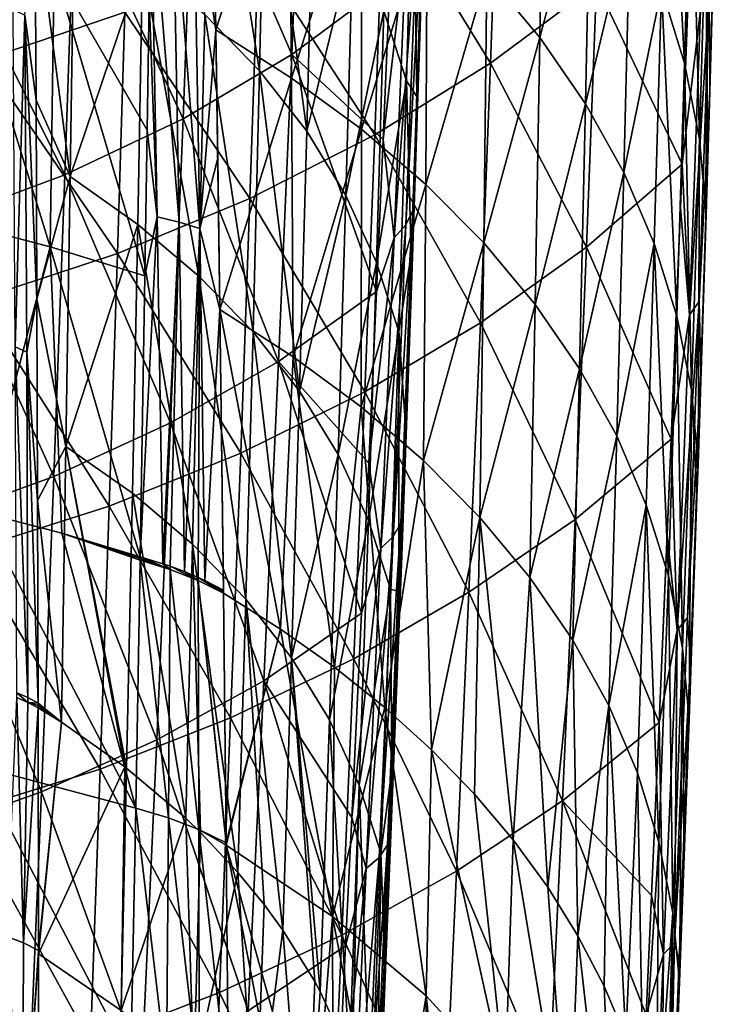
# Model space of a CAD drawing. Header units: metres. Extents: x -81 to 81, y -160 to 24.
# Tile 109 of 256: x 8 to 18, y -55 to -42. Entities that reach past the tile are written whole.
import ezdxf

# ---------------------------------------------------------------- set-up
doc = ezdxf.new("R2010")
doc.units = ezdxf.units.M
doc.layers.add('solid_501850_SW0001', color=7, linetype='CONTINUOUS')

msp = doc.modelspace()

# ---------------------------------------------------------------- linework, layer by layer
at = {"layer": 'solid_501850_SW0001'}
for points in [[(16.967216, -37.963398, 130.821762), (16.886723, -41.230679, 133.478302), (17.192436, -42.214191, 132.484329)], [(17.280596, -38.973206, 129.843216), (16.967216, -37.963398, 130.821762), (17.192436, -42.214191, 132.484329)], [(10.728114, -39.868896, 144.81308), (11.016216, -41.772858, 145.907822), (10.953915, -38.178646, 143.28392)], [(12.017344, -42.099464, 127.539497), (12.168801, -38.228477, 123.95282), (10.729228, -39.11726, 123.25386)], [(10.870697, -41.573868, 138.979385), (10.935453, -38.2117, 136.314697), (11.593563, -42.313602, 138.116425)], [(10.935453, -38.2117, 136.314697), (11.668284, -38.960659, 135.48114), (11.593563, -42.313602, 138.116425)], [(11.97889, -38.816475, 142.507675), (10.953915, -38.178646, 143.28392), (11.016216, -41.772858, 145.907822)], [(12.017344, -42.099464, 127.539497), (13.31167, -41.136791, 128.232498), (12.168801, -38.228477, 123.95282)], [(15.337934, -38.443718, 136.368378), (14.589332, -41.042225, 139.912567), (15.286704, -41.875694, 138.97641)], [(15.957227, -39.339569, 135.426453), (15.337934, -38.443718, 136.368378), (15.286704, -41.875694, 138.97641)], [(11.97889, -38.816475, 142.507675), (11.016216, -41.772858, 145.907822), (12.01259, -42.409458, 145.110992)], [(12.930029, -39.508499, 141.683243), (11.97889, -38.816475, 142.507675), (12.01259, -42.409458, 145.110992)], [(13.225426, -39.911701, 120.079926), (14.753772, -38.926079, 120.856209), (14.636761, -42.212173, 124.020493)], [(14.753772, -38.926079, 120.856209), (16.032335, -41.172451, 124.837173), (14.636761, -42.212173, 124.020493)], [(11.593563, -42.313602, 138.116425), (11.668284, -38.960659, 135.48114), (12.215429, -43.107693, 137.231003)], [(11.668284, -38.960659, 135.48114), (12.29882, -39.765835, 134.625473), (12.215429, -43.107693, 137.231003)], [(17.280596, -38.973206, 129.843216), (17.192436, -42.214191, 132.484329), (17.389204, -43.215141, 131.485245)], [(17.481716, -40.000244, 128.857544), (17.280596, -38.973206, 129.843216), (17.389204, -43.215141, 131.485245)], [(17.51556, -41.325043, 127.553085), (17.622885, -38.993572, 125.967682), (17.523733, -42.587837, 128.991516)], [(17.523733, -42.587837, 128.991516), (17.622885, -38.993572, 125.967682), (17.568846, -41.017799, 127.853607)], [(8.036811, -39.174088, 114.858589), (9.817045, -41.543758, 118.800224), (7.966038, -42.171589, 118.309631)], [(10.586035, -42.945126, 126.90258), (10.729228, -39.11726, 123.25386), (9.159468, -39.891823, 122.644531)], [(10.586035, -42.945126, 126.90258), (12.017344, -42.099464, 127.539497), (10.729228, -39.11726, 123.25386)], [(13.232187, -41.525494, 132.877686), (13.618014, -39.237755, 129.362396), (13.530423, -42.447651, 131.985321)], [(13.663857, -42.653439, 131.17514), (13.530423, -42.447651, 131.985321), (13.618014, -39.237755, 129.362396)], [(13.728915, -40.650581, 129.481705), (13.663857, -42.653439, 131.17514), (13.618014, -39.237755, 129.362396)], [(15.957227, -39.339569, 135.426453), (15.286704, -41.875694, 138.97641), (15.888748, -42.748058, 138.013123)], [(16.474255, -40.270508, 134.46106), (15.957227, -39.339569, 135.426453), (15.888748, -42.748058, 138.013123)], [(12.930029, -39.508499, 141.683243), (12.01259, -42.409458, 145.110992), (12.936462, -43.085522, 144.25943)], [(13.801974, -40.251785, 140.816513), (12.930029, -39.508499, 141.683243), (12.936462, -43.085522, 144.25943)], [(10.245928, -44.239967, 148.360916), (10.160402, -39.7654, 145.20079), (10.138765, -41.37138, 146.399933)], [(10.533734, -44.307308, 148.185577), (10.160402, -39.7654, 145.20079), (10.245928, -44.239967, 148.360916)], [(10.533734, -44.307308, 148.185577), (10.451881, -39.810448, 145.017242), (10.160402, -39.7654, 145.20079)], [(10.451881, -39.810448, 145.017242), (10.805065, -44.394306, 147.994766), (10.728114, -39.868896, 144.81308)], [(10.533734, -44.307308, 148.185577), (10.805065, -44.394306, 147.994766), (10.451881, -39.810448, 145.017242)], [(12.215429, -43.107693, 137.231003), (12.29882, -39.765835, 134.625473), (12.821004, -40.628304, 133.759521)], [(9.030854, -43.683998, 126.349419), (9.159468, -39.891823, 122.644531), (7.474598, -40.540493, 122.134041)], [(9.030854, -43.683998, 126.349419), (10.586035, -42.945126, 126.90258), (9.159468, -39.891823, 122.644531)], [(10.728114, -39.868896, 144.81308), (10.805065, -44.394306, 147.994766), (11.016216, -41.772858, 145.907822)], [(11.575198, -40.787621, 119.392258), (13.225426, -39.911701, 120.079926), (13.110633, -43.15712, 123.283836)], [(13.225426, -39.911701, 120.079926), (14.636761, -42.212173, 124.020493), (13.110633, -43.15712, 123.283836)], [(16.032335, -41.172451, 124.837173), (17.284082, -40.044682, 125.725281), (17.159147, -43.546864, 128.652679)], [(17.284082, -40.044682, 125.725281), (17.279026, -40.195152, 125.85627), (17.159147, -43.546864, 128.652679)], [(17.481716, -40.000244, 128.857544), (17.389204, -43.215141, 131.485245), (17.475237, -44.214291, 130.476776)], [(17.481716, -40.000244, 128.857544), (17.475237, -44.214291, 130.476776), (17.493389, -43.621517, 130.004807)], [(17.568846, -41.017799, 127.853607), (17.481716, -40.000244, 128.857544), (17.493389, -43.621517, 130.004807)], [(8.501551, -41.57951, 142.378998), (8.63329, -40.137344, 141.140839), (8.649695, -42.70348, 143.0495)], [(8.63329, -40.137344, 141.140839), (9.150133, -40.236946, 140.577103), (9.100026, -43.709064, 143.21228)], [(8.649695, -42.70348, 143.0495), (8.63329, -40.137344, 141.140839), (9.100026, -43.709064, 143.21228)], [(13.749926, -40.168331, 128.510223), (13.670794, -40.370724, 128.277069), (13.521541, -44.344883, 131.542801)], [(13.612292, -44.155594, 131.782639), (13.749926, -40.168331, 128.510223), (13.521541, -44.344883, 131.542801)], [(13.720907, -41.335361, 129.913513), (13.749926, -40.168331, 128.510223), (13.612292, -44.155594, 131.782639)], [(17.400797, -41.513931, 127.327187), (17.159147, -43.546864, 128.652679), (17.279026, -40.195152, 125.85627)], [(9.100026, -43.709064, 143.21228), (9.150133, -40.236946, 140.577103), (10.053459, -40.882038, 139.804184)], [(13.801974, -40.251785, 140.816513), (12.936462, -43.085522, 144.25943), (13.783152, -43.810562, 143.367264)], [(14.589332, -41.042225, 139.912567), (13.801974, -40.251785, 140.816513), (13.783152, -43.810562, 143.367264)], [(16.474255, -40.270508, 134.46106), (15.888748, -42.748058, 138.013123), (16.3916, -43.654594, 137.028214)], [(16.886723, -41.230679, 133.478302), (16.474255, -40.270508, 134.46106), (16.3916, -43.654594, 137.028214)], [(13.670794, -40.370724, 128.277069), (13.528247, -40.556103, 128.060501), (13.36832, -44.516319, 131.322083)], [(13.521541, -44.344883, 131.542801), (13.670794, -40.370724, 128.277069), (13.36832, -44.516319, 131.322083)], [(7.365758, -44.304325, 125.88752), (9.030854, -43.683998, 126.349419), (7.474598, -40.540493, 122.134041)], [(7.59338, -40.604557, 147.26619), (7.545321, -44.295631, 149.859268), (8.834753, -44.635475, 149.46347)], [(8.887127, -40.96534, 146.866409), (7.59338, -40.604557, 147.26619), (8.834753, -44.635475, 149.46347)], [(13.528247, -40.556103, 128.060501), (13.31167, -41.136791, 128.232498), (13.223302, -43.220718, 129.973618)], [(13.36832, -44.516319, 131.322083), (13.528247, -40.556103, 128.060501), (13.223302, -43.220718, 129.973618)], [(12.215429, -43.107693, 137.231003), (12.821004, -40.628304, 133.759521), (12.730344, -43.956047, 136.333771)], [(12.730344, -43.956047, 136.333771), (12.821004, -40.628304, 133.759521), (13.232187, -41.525494, 132.877686)], [(13.720907, -41.335361, 129.913513), (13.663857, -42.653439, 131.17514), (13.728915, -40.650581, 129.481705)], [(9.817045, -41.543758, 118.800224), (11.575198, -40.787621, 119.392258), (11.467375, -43.997471, 122.633202)], [(11.575198, -40.787621, 119.392258), (13.110633, -43.15712, 123.283836), (11.467375, -43.997471, 122.633202)], [(8.887127, -40.96534, 146.866409), (8.834753, -44.635475, 149.46347), (10.084465, -45.018322, 149.002182)], [(8.887127, -40.96534, 146.866409), (10.084465, -45.018322, 149.002182), (10.113898, -43.09845, 147.652618)], [(10.138765, -41.37138, 146.399933), (8.887127, -40.96534, 146.866409), (10.113898, -43.09845, 147.652618)], [(9.100026, -43.709064, 143.21228), (10.053459, -40.882038, 139.804184), (9.990204, -44.340851, 142.404144)], [(9.990204, -44.340851, 142.404144), (10.053459, -40.882038, 139.804184), (10.795405, -45.022518, 141.548309)], [(10.053459, -40.882038, 139.804184), (10.870697, -41.573868, 138.979385), (10.795405, -45.022518, 141.548309)], [(14.589332, -41.042225, 139.912567), (13.783152, -43.810562, 143.367264), (14.547551, -44.580853, 142.439514)], [(15.286704, -41.875694, 138.97641), (14.589332, -41.042225, 139.912567), (14.547551, -44.580853, 142.439514)], [(17.523733, -42.587837, 128.991516), (17.568846, -41.017799, 127.853607), (17.493389, -43.621517, 130.004807)], [(13.223302, -43.220718, 129.973618), (13.31167, -41.136791, 128.232498), (12.017344, -42.099464, 127.539497)], [(14.636761, -42.212173, 124.020493), (16.032335, -41.172451, 124.837173), (15.899244, -44.637497, 127.812737)], [(16.032335, -41.172451, 124.837173), (17.159147, -43.546864, 128.652679), (15.899244, -44.637497, 127.812737)], [(16.886723, -41.230679, 133.478302), (16.3916, -43.654594, 137.028214), (16.793081, -44.58989, 136.02774)], [(16.886723, -41.230679, 133.478302), (16.793081, -44.58989, 136.02774), (17.091106, -45.548508, 135.017792)], [(17.192436, -42.214191, 132.484329), (16.886723, -41.230679, 133.478302), (17.091106, -45.548508, 135.017792)], [(10.245928, -44.239967, 148.360916), (10.138765, -41.37138, 146.399933), (10.113898, -43.09845, 147.652618)], [(13.600037, -45.025009, 132.858902), (13.663857, -42.653439, 131.17514), (13.720907, -41.335361, 129.913513)], [(13.600037, -45.025009, 132.858902), (13.720907, -41.335361, 129.913513), (13.612292, -44.155594, 131.782639)], [(17.51556, -41.325043, 127.553085), (17.258118, -45.532017, 130.532318), (17.400797, -41.513931, 127.327187)], [(17.382494, -45.356503, 130.763855), (17.258118, -45.532017, 130.532318), (17.51556, -41.325043, 127.553085)], [(17.382494, -45.356503, 130.763855), (17.51556, -41.325043, 127.553085), (17.523733, -42.587837, 128.991516)], [(8.347902, -41.507885, 142.463486), (8.501551, -41.57951, 142.378998), (8.376101, -45.952309, 145.637329)], [(17.400797, -41.513931, 127.327187), (17.258118, -45.532017, 130.532318), (17.159147, -43.546864, 128.652679)], [(7.966038, -42.171589, 118.309631), (9.817045, -41.543758, 118.800224), (9.720412, -44.723427, 122.07457)], [(8.376101, -45.952309, 145.637329), (8.501551, -41.57951, 142.378998), (8.526381, -46.021015, 145.544968)], [(8.501551, -41.57951, 142.378998), (8.649695, -42.70348, 143.0495), (8.661822, -45.322254, 144.908127)], [(8.526381, -46.021015, 145.544968), (8.501551, -41.57951, 142.378998), (8.661822, -45.322254, 144.908127)], [(9.817045, -41.543758, 118.800224), (11.467375, -43.997471, 122.633202), (9.720412, -44.723427, 122.07457)], [(10.795405, -45.022518, 141.548309), (10.870697, -41.573868, 138.979385), (11.50756, -45.753414, 140.656616)], [(10.870697, -41.573868, 138.979385), (11.593563, -42.313602, 138.116425), (11.50756, -45.753414, 140.656616)], [(12.730344, -43.956047, 136.333771), (13.232187, -41.525494, 132.877686), (13.135642, -44.840137, 135.423019)], [(13.135642, -44.840137, 135.423019), (13.232187, -41.525494, 132.877686), (13.530423, -42.447651, 131.985321)], [(10.805065, -44.394306, 147.994766), (11.042242, -43.466122, 147.087265), (11.016216, -41.772858, 145.907822)], [(11.016216, -41.772858, 145.907822), (11.042242, -43.466122, 147.087265), (11.070482, -45.458103, 148.430984)], [(12.01259, -42.409458, 145.110992), (11.016216, -41.772858, 145.907822), (11.070482, -45.458103, 148.430984)], [(15.286704, -41.875694, 138.97641), (14.547551, -44.580853, 142.439514), (15.224552, -45.392662, 141.481155)], [(15.888748, -42.748058, 138.013123), (15.286704, -41.875694, 138.97641), (15.224552, -45.392662, 141.481155)], [(7.966038, -42.171589, 118.309631), (9.720412, -44.723427, 122.07457), (7.884265, -45.326706, 121.61274)], [(11.842737, -46.145195, 130.940521), (12.017344, -42.099464, 127.539497), (10.586035, -42.945126, 126.90258)], [(11.842737, -46.145195, 130.940521), (13.134705, -45.220913, 131.569489), (12.017344, -42.099464, 127.539497)], [(13.134705, -45.220913, 131.569489), (13.223302, -43.220718, 129.973618), (12.017344, -42.099464, 127.539497)], [(13.110633, -43.15712, 123.283836), (14.636761, -42.212173, 124.020493), (14.502038, -45.635212, 127.036278)], [(14.636761, -42.212173, 124.020493), (15.899244, -44.637497, 127.812737), (14.502038, -45.635212, 127.036278)], [(17.192436, -42.214191, 132.484329), (17.091106, -45.548508, 135.017792), (17.283585, -46.525005, 134.004456)], [(17.389204, -43.215141, 131.485245), (17.192436, -42.214191, 132.484329), (17.283585, -46.525005, 134.004456)], [(12.01259, -42.409458, 145.110992), (11.070482, -45.458103, 148.430984), (12.037706, -46.082294, 147.607666)], [(11.50756, -45.753414, 140.656616), (11.593563, -42.313602, 138.116425), (12.120214, -46.536751, 139.741714)], [(11.593563, -42.313602, 138.116425), (12.215429, -43.107693, 137.231003), (12.120214, -46.536751, 139.741714)], [(12.936462, -43.085522, 144.25943), (12.01259, -42.409458, 145.110992), (12.037706, -46.082294, 147.607666)], [(13.135642, -44.840137, 135.423019), (13.530423, -42.447651, 131.985321), (13.429378, -45.751244, 134.50502)], [(13.592107, -44.739841, 132.859299), (13.429378, -45.751244, 134.50502), (13.530423, -42.447651, 131.985321)], [(13.663857, -42.653439, 131.17514), (13.592107, -44.739841, 132.859299), (13.530423, -42.447651, 131.985321)], [(13.600037, -45.025009, 132.858902), (13.592107, -44.739841, 132.859299), (13.663857, -42.653439, 131.17514)], [(17.382494, -45.356503, 130.763855), (17.523733, -42.587837, 128.991516), (17.405731, -46.302536, 131.861694)], [(17.405731, -46.302536, 131.861694), (17.523733, -42.587837, 128.991516), (17.475237, -44.214291, 130.476776)], [(17.523733, -42.587837, 128.991516), (17.493389, -43.621517, 130.004807), (17.475237, -44.214291, 130.476776)], [(8.661822, -45.322254, 144.908127), (8.649695, -42.70348, 143.0495), (9.100026, -43.709064, 143.21228)], [(15.888748, -42.748058, 138.013123), (15.224552, -45.392662, 141.481155), (15.809098, -46.242241, 140.497208)], [(16.3916, -43.654594, 137.028214), (15.888748, -42.748058, 138.013123), (15.809098, -46.242241, 140.497208)], [(10.421502, -46.953835, 130.360611), (10.586035, -42.945126, 126.90258), (9.030854, -43.683998, 126.349419)], [(10.421502, -46.953835, 130.360611), (11.842737, -46.145195, 130.940521), (10.586035, -42.945126, 126.90258)], [(10.245928, -44.239967, 148.360916), (10.113898, -43.09845, 147.652618), (10.084465, -45.018322, 149.002182)], [(11.467375, -43.997471, 122.633202), (13.110633, -43.15712, 123.283836), (12.979807, -46.543083, 126.338333)], [(12.936462, -43.085522, 144.25943), (12.037706, -46.082294, 147.607666), (12.933988, -46.742283, 146.731293)], [(12.120214, -46.536751, 139.741714), (12.215429, -43.107693, 137.231003), (12.730344, -43.956047, 136.333771)], [(13.783152, -43.810562, 143.367264), (12.936462, -43.085522, 144.25943), (12.933988, -46.742283, 146.731293)], [(13.110633, -43.15712, 123.283836), (14.502038, -45.635212, 127.036278), (12.979807, -46.543083, 126.338333)], [(13.36832, -44.516319, 131.322083), (13.223302, -43.220718, 129.973618), (13.134705, -45.220913, 131.569489)], [(17.389204, -43.215141, 131.485245), (17.283585, -46.525005, 134.004456), (17.368771, -47.50378, 132.98645)], [(17.389204, -43.215141, 131.485245), (17.368771, -47.50378, 132.98645), (17.475237, -44.214291, 130.476776)], [(10.805065, -44.394306, 147.994766), (11.070482, -45.458103, 148.430984), (11.042242, -43.466122, 147.087265)], [(15.899244, -44.637497, 127.812737), (17.159147, -43.546864, 128.652679), (17.016453, -47.167496, 131.439346)], [(17.159147, -43.546864, 128.652679), (17.137312, -44.121952, 129.110596), (17.016453, -47.167496, 131.439346)], [(17.258118, -45.532017, 130.532318), (17.137312, -44.121952, 129.110596), (17.159147, -43.546864, 128.652679)], [(8.883183, -47.662628, 129.859161), (9.030854, -43.683998, 126.349419), (7.365758, -44.304325, 125.88752)], [(8.661822, -45.322254, 144.908127), (9.100026, -43.709064, 143.21228), (9.043299, -47.264179, 145.749634)], [(8.883183, -47.662628, 129.859161), (10.421502, -46.953835, 130.360611), (9.030854, -43.683998, 126.349419)], [(9.043299, -47.264179, 145.749634), (9.100026, -43.709064, 143.21228), (9.990204, -44.340851, 142.404144)], [(16.3916, -43.654594, 137.028214), (15.809098, -46.242241, 140.497208), (16.297571, -47.125267, 139.493164)], [(16.793081, -44.58989, 136.02774), (16.3916, -43.654594, 137.028214), (16.297571, -47.125267, 139.493164)], [(13.783152, -43.810562, 143.367264), (12.933988, -46.742283, 146.731293), (13.755134, -47.449123, 145.815826)], [(14.547551, -44.580853, 142.439514), (13.783152, -43.810562, 143.367264), (13.755134, -47.449123, 145.815826)], [(12.120214, -46.536751, 139.741714), (12.730344, -43.956047, 136.333771), (12.627562, -47.371254, 138.81308)], [(12.627562, -47.371254, 138.81308), (12.730344, -43.956047, 136.333771), (13.135642, -44.840137, 135.423019)], [(9.720412, -44.723427, 122.07457), (11.467375, -43.997471, 122.633202), (11.345412, -47.351437, 125.723877)], [(11.467375, -43.997471, 122.633202), (12.979807, -46.543083, 126.338333), (11.345412, -47.351437, 125.723877)], [(10.245928, -44.239967, 148.360916), (10.084465, -45.018322, 149.002182), (10.022616, -48.72047, 151.483841)], [(10.245928, -44.239967, 148.360916), (10.022616, -48.72047, 151.483841), (10.321041, -48.810638, 151.345108)], [(10.533734, -44.307308, 148.185577), (10.245928, -44.239967, 148.360916), (10.321041, -48.810638, 151.345108)], [(13.612292, -44.155594, 131.782639), (13.521541, -44.344883, 131.542801), (13.35235, -48.453285, 134.634094)], [(13.454163, -48.27681, 134.879196), (13.612292, -44.155594, 131.782639), (13.35235, -48.453285, 134.634094)], [(13.600037, -45.025009, 132.858902), (13.612292, -44.155594, 131.782639), (13.454163, -48.27681, 134.879196)], [(17.258118, -45.532017, 130.532318), (17.016453, -47.167496, 131.439346), (17.137312, -44.121952, 129.110596)], [(17.405731, -46.302536, 131.861694), (17.475237, -44.214291, 130.476776), (17.368771, -47.50378, 132.98645)], [(7.240704, -48.259583, 129.442032), (8.883183, -47.662628, 129.859161), (7.365758, -44.304325, 125.88752)], [(8.834753, -44.635475, 149.46347), (7.545321, -44.295631, 149.859268), (7.923285, -48.131474, 152.196579)], [(9.043299, -47.264179, 145.749634), (9.990204, -44.340851, 142.404144), (9.91926, -47.88258, 144.908722)], [(9.91926, -47.88258, 144.908722), (9.990204, -44.340851, 142.404144), (10.711422, -48.554157, 144.023911)], [(9.990204, -44.340851, 142.404144), (10.795405, -45.022518, 141.548309), (10.711422, -48.554157, 144.023911)], [(10.533734, -44.307308, 148.185577), (10.321041, -48.810638, 151.345108), (10.417239, -48.8437, 151.294159)], [(10.533734, -44.307308, 148.185577), (10.417239, -48.8437, 151.294159), (10.604554, -48.914288, 151.185272)], [(10.533734, -44.307308, 148.185577), (10.604554, -48.914288, 151.185272), (10.805065, -44.394306, 147.994766)], [(13.521541, -44.344883, 131.542801), (13.36832, -44.516319, 131.322083), (13.189063, -48.611328, 134.410614)], [(13.35235, -48.453285, 134.634094), (13.521541, -44.344883, 131.542801), (13.189063, -48.611328, 134.410614)], [(10.805065, -44.394306, 147.994766), (10.604554, -48.914288, 151.185272), (10.783631, -48.990253, 151.067947)], [(10.805065, -44.394306, 147.994766), (10.783631, -48.990253, 151.067947), (10.870782, -49.030575, 151.00563)], [(10.805065, -44.394306, 147.994766), (10.870782, -49.030575, 151.00563), (11.070482, -45.458103, 148.430984)], [(8.834753, -44.635475, 149.46347), (7.923285, -48.131474, 152.196579), (8.988197, -48.408676, 151.859314)], [(8.834753, -44.635475, 149.46347), (8.988197, -48.408676, 151.859314), (10.022616, -48.72047, 151.483841)], [(10.084465, -45.018322, 149.002182), (8.834753, -44.635475, 149.46347), (10.022616, -48.72047, 151.483841)], [(13.36832, -44.516319, 131.322083), (13.134705, -45.220913, 131.569489), (13.030874, -47.485352, 133.294876)], [(13.189063, -48.611328, 134.410614), (13.36832, -44.516319, 131.322083), (13.030874, -47.485352, 133.294876)], [(14.547551, -44.580853, 142.439514), (13.755134, -47.449123, 145.815826), (14.496321, -48.199486, 144.866135)], [(15.224552, -45.392662, 141.481155), (14.547551, -44.580853, 142.439514), (14.496321, -48.199486, 144.866135)], [(16.793081, -44.58989, 136.02774), (16.297571, -47.125267, 139.493164), (16.687914, -48.036793, 138.474945)], [(16.793081, -44.58989, 136.02774), (16.687914, -48.036793, 138.474945), (16.978151, -48.971832, 137.448563)], [(17.091106, -45.548508, 135.017792), (16.793081, -44.58989, 136.02774), (16.978151, -48.971832, 137.448563)], [(7.884265, -45.326706, 121.61274), (9.720412, -44.723427, 122.07457), (9.611719, -48.050606, 125.197884)], [(9.720412, -44.723427, 122.07457), (11.345412, -47.351437, 125.723877), (9.611719, -48.050606, 125.197884)], [(13.592107, -44.739841, 132.859299), (13.513707, -46.913689, 134.534317), (13.429378, -45.751244, 134.50502)], [(13.600037, -45.025009, 132.858902), (13.513707, -46.913689, 134.534317), (13.592107, -44.739841, 132.859299)], [(14.502038, -45.635212, 127.036278), (15.899244, -44.637497, 127.812737), (15.749366, -48.227966, 130.646835)], [(15.899244, -44.637497, 127.812737), (17.016453, -47.167496, 131.439346), (15.749366, -48.227966, 130.646835)], [(12.627562, -47.371254, 138.81308), (13.135642, -44.840137, 135.423019), (13.026881, -48.242737, 137.872528)], [(13.026881, -48.242737, 137.872528), (13.135642, -44.840137, 135.423019), (13.429378, -45.751244, 134.50502)], [(10.711422, -48.554157, 144.023911), (10.795405, -45.022518, 141.548309), (11.411994, -49.27634, 143.10498)], [(10.795405, -45.022518, 141.548309), (11.50756, -45.753414, 140.656616), (11.411994, -49.27634, 143.10498)], [(13.462511, -48.822475, 135.658173), (13.600037, -45.025009, 132.858902), (13.454163, -48.27681, 134.879196)], [(13.462511, -48.822475, 135.658173), (13.513707, -46.913689, 134.534317), (13.600037, -45.025009, 132.858902)], [(13.030874, -47.485352, 133.294876), (13.134705, -45.220913, 131.569489), (11.842737, -46.145195, 130.940521)], [(7.884265, -45.326706, 121.61274), (9.611719, -48.050606, 125.197884), (7.792661, -48.632416, 124.76416)], [(8.526381, -46.021015, 145.544968), (8.661822, -45.322254, 144.908127), (8.670675, -47.975986, 146.704926)], [(8.670675, -47.975986, 146.704926), (8.661822, -45.322254, 144.908127), (9.043299, -47.264179, 145.749634)], [(15.224552, -45.392662, 141.481155), (14.496321, -48.199486, 144.866135), (15.152725, -48.990036, 143.887131)], [(15.809098, -46.242241, 140.497208), (15.224552, -45.392662, 141.481155), (15.152725, -48.990036, 143.887131)], [(17.382494, -45.356503, 130.763855), (17.094929, -49.684837, 133.558746), (17.258118, -45.532017, 130.532318)], [(17.228678, -49.522236, 133.794449), (17.094929, -49.684837, 133.558746), (17.382494, -45.356503, 130.763855)], [(17.228678, -49.522236, 133.794449), (17.382494, -45.356503, 130.763855), (17.405731, -46.302536, 131.861694)], [(10.870782, -49.030575, 151.00563), (11.117056, -49.158241, 150.808136), (11.070482, -45.458103, 148.430984)], [(11.070482, -45.458103, 148.430984), (11.117553, -49.200611, 150.834503), (11.869961, -49.671669, 150.156265)], [(12.037706, -46.082294, 147.607666), (11.070482, -45.458103, 148.430984), (11.869961, -49.671669, 150.156265)], [(11.070482, -45.458103, 148.430984), (11.117304, -49.179424, 150.82132), (11.117553, -49.200611, 150.834503)], [(11.070482, -45.458103, 148.430984), (11.117056, -49.158241, 150.808136), (11.117304, -49.179424, 150.82132)], [(17.258118, -45.532017, 130.532318), (17.094929, -49.684837, 133.558746), (17.016453, -47.167496, 131.439346)], [(12.979807, -46.543083, 126.338333), (14.502038, -45.635212, 127.036278), (14.351856, -49.187263, 129.907974)], [(14.502038, -45.635212, 127.036278), (15.749366, -48.227966, 130.646835), (14.351856, -49.187263, 129.907974)], [(17.091106, -45.548508, 135.017792), (16.978151, -48.971832, 137.448563), (17.166304, -49.925411, 136.419998)], [(17.283585, -46.525005, 134.004456), (17.091106, -45.548508, 135.017792), (17.166304, -49.925411, 136.419998)], [(11.411994, -49.27634, 143.10498), (11.50756, -45.753414, 140.656616), (12.014768, -50.048992, 142.161682)], [(11.50756, -45.753414, 140.656616), (12.120214, -46.536751, 139.741714), (12.014768, -50.048992, 142.161682)], [(13.026881, -48.242737, 137.872528), (13.429378, -45.751244, 134.50502), (13.3162, -49.143642, 136.927139)], [(13.428852, -49.177284, 136.198822), (13.3162, -49.143642, 136.927139), (13.429378, -45.751244, 134.50502)], [(13.513707, -46.913689, 134.534317), (13.428852, -49.177284, 136.198822), (13.429378, -45.751244, 134.50502)], [(8.376101, -45.952309, 145.637329), (8.526381, -46.021015, 145.544968), (8.542816, -50.57531, 148.541183)], [(8.376101, -45.952309, 145.637329), (8.542816, -50.57531, 148.541183), (8.395916, -50.510254, 148.64119)], [(8.526381, -46.021015, 145.544968), (8.670675, -47.975986, 146.704926), (8.677352, -50.647266, 148.430283)], [(8.542816, -50.57531, 148.541183), (8.526381, -46.021015, 145.544968), (8.677352, -50.647266, 148.430283)], [(11.649541, -50.351768, 134.1604), (11.842737, -46.145195, 130.940521), (10.421502, -46.953835, 130.360611)], [(11.649541, -50.351768, 134.1604), (12.937944, -49.462673, 134.736557), (11.842737, -46.145195, 130.940521)], [(12.937944, -49.462673, 134.736557), (13.030874, -47.485352, 133.294876), (11.842737, -46.145195, 130.940521)], [(12.037706, -46.082294, 147.607666), (11.869961, -49.671669, 150.156265), (12.580029, -50.17395, 149.449768)], [(12.933988, -46.742283, 146.731293), (12.037706, -46.082294, 147.607666), (12.580029, -50.17395, 149.449768)], [(15.809098, -46.242241, 140.497208), (15.152725, -48.990036, 143.887131), (15.71958, -49.817417, 142.883713)], [(16.297571, -47.125267, 139.493164), (15.809098, -46.242241, 140.497208), (15.71958, -49.817417, 142.883713)], [(17.228678, -49.522236, 133.794449), (17.405731, -46.302536, 131.861694), (17.271154, -50.123657, 134.583817)], [(17.271154, -50.123657, 134.583817), (17.405731, -46.302536, 131.861694), (17.354153, -47.935078, 133.302536)], [(17.405731, -46.302536, 131.861694), (17.368771, -47.50378, 132.98645), (17.354153, -47.935078, 133.302536)], [(11.345412, -47.351437, 125.723877), (12.979807, -46.543083, 126.338333), (12.835042, -50.061752, 129.245956)], [(12.014768, -50.048992, 142.161682), (12.120214, -46.536751, 139.741714), (12.627562, -47.371254, 138.81308)], [(12.979807, -46.543083, 126.338333), (14.351856, -49.187263, 129.907974), (12.835042, -50.061752, 129.245956)], [(17.283585, -46.525005, 134.004456), (17.166304, -49.925411, 136.419998), (17.251564, -50.859341, 135.373047)], [(17.283585, -46.525005, 134.004456), (17.251564, -50.859341, 135.373047), (17.354153, -47.935078, 133.302536)], [(17.368771, -47.50378, 132.98645), (17.283585, -46.525005, 134.004456), (17.354153, -47.935078, 133.302536)], [(12.933988, -46.742283, 146.731293), (12.580029, -50.17395, 149.449768), (13.244409, -50.705257, 148.718399)], [(13.755134, -47.449123, 145.815826), (12.933988, -46.742283, 146.731293), (13.244409, -50.705257, 148.718399)], [(10.239328, -51.130016, 133.629547), (10.421502, -46.953835, 130.360611), (8.883183, -47.662628, 129.859161)], [(10.239328, -51.130016, 133.629547), (11.649541, -50.351768, 134.1604), (10.421502, -46.953835, 130.360611)], [(13.462511, -48.822475, 135.658173), (13.428852, -49.177284, 136.198822), (13.513707, -46.913689, 134.534317)], [(16.297571, -47.125267, 139.493164), (15.71958, -49.817417, 142.883713), (16.193508, -50.677715, 141.861206)], [(15.749366, -48.227966, 130.646835), (17.016453, -47.167496, 131.439346), (16.858286, -50.90284, 134.09584)], [(16.687914, -48.036793, 138.474945), (16.297571, -47.125267, 139.493164), (16.193508, -50.677715, 141.861206)], [(17.016453, -47.167496, 131.439346), (16.964052, -48.430511, 132.360748), (16.858286, -50.90284, 134.09584)], [(17.094929, -49.684837, 133.558746), (16.964052, -48.430511, 132.360748), (17.016453, -47.167496, 131.439346)], [(8.670675, -47.975986, 146.704926), (9.043299, -47.264179, 145.749634), (8.982746, -50.899597, 148.189148)], [(9.820254, -51.486717, 147.343735), (8.982746, -50.899597, 148.189148), (9.043299, -47.264179, 145.749634)], [(9.043299, -47.264179, 145.749634), (9.91926, -47.88258, 144.908722), (9.842655, -51.503975, 147.319427)], [(9.820254, -51.486717, 147.343735), (9.043299, -47.264179, 145.749634), (9.842655, -51.503975, 147.319427)], [(9.611719, -48.050606, 125.197884), (11.345412, -47.351437, 125.723877), (11.211198, -50.841759, 128.664871)], [(11.345412, -47.351437, 125.723877), (12.835042, -50.061752, 129.245956), (11.211198, -50.841759, 128.664871)], [(12.014768, -50.048992, 142.161682), (12.627562, -47.371254, 138.81308), (12.514135, -50.869633, 141.20224)], [(12.514135, -50.869633, 141.20224), (12.627562, -47.371254, 138.81308), (13.026881, -48.242737, 137.872528)], [(13.189063, -48.611328, 134.410614), (13.030874, -47.485352, 133.294876), (12.937944, -49.462673, 134.736557)], [(13.755134, -47.449123, 145.815826), (13.244409, -50.705257, 148.718399), (13.860024, -51.263237, 147.965683)], [(14.496321, -48.199486, 144.866135), (13.755134, -47.449123, 145.815826), (13.860024, -51.263237, 147.965683)], [(8.719337, -51.814804, 133.172455), (8.883183, -47.662628, 129.859161), (7.240704, -48.259583, 129.442032)], [(8.719337, -51.814804, 133.172455), (10.239328, -51.130016, 133.629547), (8.883183, -47.662628, 129.859161)], [(8.677352, -50.647266, 148.430283), (8.670675, -47.975986, 146.704926), (8.982746, -50.899597, 148.189148)], [(9.842655, -51.503975, 147.319427), (9.91926, -47.88258, 144.908722), (10.621097, -52.165741, 146.407928)], [(9.91926, -47.88258, 144.908722), (10.711422, -48.554157, 144.023911), (10.621097, -52.165741, 146.407928)], [(17.271154, -50.123657, 134.583817), (17.354153, -47.935078, 133.302536), (17.251564, -50.859341, 135.373047)], [(7.792661, -48.632416, 124.76416), (9.611719, -48.050606, 125.197884), (9.492601, -51.517612, 128.168808)], [(7.87153, -51.475212, 154.269043), (9.962601, -52.031422, 153.569382), (7.923285, -48.131474, 152.196579)], [(9.962601, -52.031422, 153.569382), (8.988197, -48.408676, 151.859314), (7.923285, -48.131474, 152.196579)], [(9.611719, -48.050606, 125.197884), (11.211198, -50.841759, 128.664871), (9.492601, -51.517612, 128.168808)], [(16.687914, -48.036793, 138.474945), (16.193508, -50.677715, 141.861206), (16.572582, -51.566456, 140.825439)], [(16.687914, -48.036793, 138.474945), (16.572582, -51.566456, 140.825439), (16.854933, -52.479118, 139.782211)], [(16.978151, -48.971832, 137.448563), (16.687914, -48.036793, 138.474945), (16.854933, -52.479118, 139.782211)], [(7.101552, -52.393784, 132.79361), (8.719337, -51.814804, 133.172455), (7.240704, -48.259583, 129.442032)], [(12.514135, -50.869633, 141.20224), (13.026881, -48.242737, 137.872528), (12.907291, -51.728703, 140.231552)], [(12.907291, -51.728703, 140.231552), (13.026881, -48.242737, 137.872528), (13.3162, -49.143642, 136.927139)], [(14.496321, -48.199486, 144.866135), (13.860024, -51.263237, 147.965683), (14.424109, -51.845409, 147.195206)], [(14.351856, -49.187263, 129.907974), (15.749366, -48.227966, 130.646835), (15.585201, -51.935764, 133.34549)], [(14.496321, -48.199486, 144.866135), (14.424109, -51.845409, 147.195206), (14.934277, -52.449234, 146.410568)], [(15.152725, -48.990036, 143.887131), (14.496321, -48.199486, 144.866135), (14.934277, -52.449234, 146.410568)], [(15.749366, -48.227966, 130.646835), (16.858286, -50.90284, 134.09584), (15.585201, -51.935764, 133.34549)], [(13.454163, -48.27681, 134.879196), (13.35235, -48.453285, 134.634094), (13.168326, -52.680031, 137.55838)], [(13.280157, -52.515842, 137.807617), (13.454163, -48.27681, 134.879196), (13.168326, -52.680031, 137.55838)], [(13.462511, -48.822475, 135.658173), (13.454163, -48.27681, 134.879196), (13.280157, -52.515842, 137.807617)], [(10.022242, -48.741558, 151.497543), (10.022616, -48.72047, 151.483841), (8.988197, -48.408676, 151.859314)], [(9.962601, -52.031422, 153.569382), (10.021869, -48.762653, 151.51123), (8.988197, -48.408676, 151.859314)], [(10.022242, -48.741558, 151.497543), (8.988197, -48.408676, 151.859314), (10.021869, -48.762653, 151.51123)], [(13.35235, -48.453285, 134.634094), (13.189063, -48.611328, 134.410614), (12.996003, -52.825485, 137.33313)], [(13.168326, -52.680031, 137.55838), (13.35235, -48.453285, 134.634094), (12.996003, -52.825485, 137.33313)], [(17.094929, -49.684837, 133.558746), (16.858286, -50.90284, 134.09584), (16.964052, -48.430511, 132.360748)], [(7.792661, -48.632416, 124.76416), (9.492601, -51.517612, 128.168808), (7.69258, -52.081108, 127.760658)], [(10.816576, -52.354004, 146.155243), (10.621097, -52.165741, 146.407928), (10.711422, -48.554157, 144.023911)], [(10.711422, -48.554157, 144.023911), (11.411994, -49.27634, 143.10498), (11.309412, -52.879601, 145.463593)], [(10.816576, -52.354004, 146.155243), (10.711422, -48.554157, 144.023911), (11.309412, -52.879601, 145.463593)], [(13.189063, -48.611328, 134.410614), (12.937944, -49.462673, 134.736557), (12.809267, -52.155094, 136.610413)], [(12.996003, -52.825485, 137.33313), (13.189063, -48.611328, 134.410614), (12.809267, -52.155094, 136.610413)], [(10.394959, -52.159023, 153.361893), (10.021869, -48.762653, 151.51123), (9.962601, -52.031422, 153.569382)], [(10.416977, -48.885906, 151.321304), (10.022242, -48.741558, 151.497543), (10.021869, -48.762653, 151.51123)], [(10.416977, -48.885906, 151.321304), (10.021869, -48.762653, 151.51123), (10.394959, -52.159023, 153.361893)], [(10.416977, -48.885906, 151.321304), (10.022616, -48.72047, 151.483841), (10.022242, -48.741558, 151.497543)], [(10.321041, -48.810638, 151.345108), (10.022616, -48.72047, 151.483841), (10.416977, -48.885906, 151.321304)], [(10.417239, -48.8437, 151.294159), (10.321041, -48.810638, 151.345108), (10.416977, -48.885906, 151.321304)], [(10.416977, -48.885906, 151.321304), (10.394959, -52.159023, 153.361893), (10.793835, -52.312992, 153.109985)], [(10.417239, -48.8437, 151.294159), (10.416977, -48.885906, 151.321304), (10.78379, -49.032524, 151.094742)], [(10.78379, -49.032524, 151.094742), (10.416977, -48.885906, 151.321304), (10.793835, -52.312992, 153.109985)], [(10.604554, -48.914288, 151.185272), (10.417239, -48.8437, 151.294159), (10.78379, -49.032524, 151.094742)], [(10.783631, -48.990253, 151.067947), (10.604554, -48.914288, 151.185272), (10.78379, -49.032524, 151.094742)], [(13.31155, -52.715729, 138.317566), (13.462511, -48.822475, 135.658173), (13.280157, -52.515842, 137.807617)], [(13.31155, -52.715729, 138.317566), (13.428852, -49.177284, 136.198822), (13.462511, -48.822475, 135.658173)], [(10.783631, -48.990253, 151.067947), (10.78379, -49.032524, 151.094742), (11.117553, -49.200611, 150.834503)], [(10.870782, -49.030575, 151.00563), (10.783631, -48.990253, 151.067947), (11.117553, -49.200611, 150.834503)], [(10.78379, -49.032524, 151.094742), (11.1528, -52.462502, 152.800919), (11.117553, -49.200611, 150.834503)], [(10.78379, -49.032524, 151.094742), (11.153082, -52.490894, 152.81749), (11.1528, -52.462502, 152.800919)], [(10.78379, -49.032524, 151.094742), (10.793835, -52.312992, 153.109985), (11.153082, -52.490894, 152.81749)], [(10.870782, -49.030575, 151.00563), (11.117553, -49.200611, 150.834503), (11.117304, -49.179424, 150.82132)], [(10.870782, -49.030575, 151.00563), (11.117304, -49.179424, 150.82132), (11.117056, -49.158241, 150.808136)], [(15.152725, -48.990036, 143.887131), (14.934277, -52.449234, 146.410568), (15.389039, -53.072929, 145.614304)], [(15.71958, -49.817417, 142.883713), (15.152725, -48.990036, 143.887131), (15.389039, -53.072929, 145.614304)], [(16.978151, -48.971832, 137.448563), (16.854933, -52.479118, 139.782211), (17.038698, -53.411201, 138.737366)], [(17.166304, -49.925411, 136.419998), (16.978151, -48.971832, 137.448563), (17.038698, -53.411201, 138.737366)], [(12.907291, -51.728703, 140.231552), (13.3162, -49.143642, 136.927139), (13.192215, -52.619957, 139.257294)], [(13.337804, -51.532623, 137.851227), (13.192215, -52.619957, 139.257294), (13.3162, -49.143642, 136.927139)], [(13.31155, -52.715729, 138.317566), (13.337804, -51.532623, 137.851227), (13.428852, -49.177284, 136.198822)], [(13.428852, -49.177284, 136.198822), (13.337804, -51.532623, 137.851227), (13.3162, -49.143642, 136.927139)], [(11.153082, -52.490894, 152.81749), (11.869961, -49.671669, 150.156265), (11.117553, -49.200611, 150.834503)], [(11.1528, -52.462502, 152.800919), (11.153082, -52.490894, 152.81749), (11.117553, -49.200611, 150.834503)], [(11.652934, -53.300278, 144.923553), (11.309412, -52.879601, 145.463593), (11.411994, -49.27634, 143.10498)], [(11.411994, -49.27634, 143.10498), (12.014768, -50.048992, 142.161682), (11.901225, -53.641205, 144.494049)], [(11.652934, -53.300278, 144.923553), (11.411994, -49.27634, 143.10498), (11.901225, -53.641205, 144.494049)], [(12.835042, -50.061752, 129.245956), (14.351856, -49.187263, 129.907974), (14.188594, -52.860214, 132.64003)], [(14.351856, -49.187263, 129.907974), (15.585201, -51.935764, 133.34549), (14.188594, -52.860214, 132.64003)], [(12.809267, -52.155094, 136.610413), (12.937944, -49.462673, 134.736557), (11.649541, -50.351768, 134.1604)], [(17.057631, -53.804932, 136.653931), (17.094929, -49.684837, 133.558746), (17.228678, -49.522236, 133.794449)], [(17.057631, -53.804932, 136.653931), (17.228678, -49.522236, 133.794449), (17.271154, -50.123657, 134.583817)], [(11.153082, -52.490894, 152.81749), (11.153365, -52.519394, 152.834137), (11.869961, -49.671669, 150.156265)], [(12.555663, -53.458439, 151.443008), (11.869961, -49.671669, 150.156265), (11.153365, -52.519394, 152.834137)], [(12.555663, -53.458439, 151.443008), (12.580029, -50.17395, 149.449768), (11.869961, -49.671669, 150.156265)], [(17.094929, -49.684837, 133.558746), (16.915031, -53.955292, 136.415314), (16.858286, -50.90284, 134.09584)], [(17.057631, -53.804932, 136.653931), (16.915031, -53.955292, 136.415314), (17.094929, -49.684837, 133.558746)], [(15.71958, -49.817417, 142.883713), (15.389039, -53.072929, 145.614304), (15.787954, -53.715897, 144.807434)], [(16.193508, -50.677715, 141.861206), (15.71958, -49.817417, 142.883713), (15.787954, -53.715897, 144.807434)], [(17.166304, -49.925411, 136.419998), (17.038698, -53.411201, 138.737366), (17.123367, -54.321377, 137.674042)], [(17.166304, -49.925411, 136.419998), (17.123367, -54.321377, 137.674042), (17.185486, -52.665897, 136.592896)], [(17.251564, -50.859341, 135.373047), (17.166304, -49.925411, 136.419998), (17.185486, -52.665897, 136.592896)], [(11.211198, -50.841759, 128.664871), (12.835042, -50.061752, 129.245956), (12.67854, -53.705002, 132.009399)], [(12.320046, -54.315197, 143.665024), (11.901225, -53.641205, 144.494049), (12.014768, -50.048992, 142.161682)], [(12.014768, -50.048992, 142.161682), (12.514135, -50.869633, 141.20224), (12.39162, -54.447021, 143.505829)], [(12.320046, -54.315197, 143.665024), (12.014768, -50.048992, 142.161682), (12.39162, -54.447021, 143.505829)], [(12.835042, -50.061752, 129.245956), (14.188594, -52.860214, 132.64003), (12.67854, -53.705002, 132.009399)], [(12.555663, -53.458439, 151.443008), (13.244409, -50.705257, 148.718399), (12.580029, -50.17395, 149.449768)], [(17.057631, -53.804932, 136.653931), (17.271154, -50.123657, 134.583817), (17.122458, -54.038395, 137.165253)], [(17.122458, -54.038395, 137.165253), (17.271154, -50.123657, 134.583817), (17.185486, -52.665897, 136.592896)], [(17.271154, -50.123657, 134.583817), (17.251564, -50.859341, 135.373047), (17.185486, -52.665897, 136.592896)], [(10.239328, -51.130016, 133.629547), (11.442907, -54.704731, 137.202454), (11.649541, -50.351768, 134.1604)], [(11.649541, -50.351768, 134.1604), (11.442907, -54.704731, 137.202454), (12.727827, -53.845928, 137.738449)], [(12.809267, -52.155094, 136.610413), (11.649541, -50.351768, 134.1604), (12.727827, -53.845928, 137.738449)], [(8.265545, -53.722713, 150.726227), (8.395455, -50.573296, 148.681686), (8.485984, -53.808235, 150.587082)], [(8.542455, -50.638321, 148.581558), (8.395455, -50.573296, 148.681686), (8.395916, -50.510254, 148.64119)], [(8.485984, -53.808235, 150.587082), (8.395455, -50.573296, 148.681686), (8.542455, -50.638321, 148.581558)], [(8.542455, -50.638321, 148.581558), (8.395916, -50.510254, 148.64119), (8.542816, -50.57531, 148.541183)], [(8.542455, -50.638321, 148.581558), (8.542816, -50.57531, 148.541183), (8.677352, -50.647266, 148.430283)], [(8.485984, -53.808235, 150.587082), (8.542455, -50.638321, 148.581558), (8.677498, -50.710503, 148.470139)], [(8.485984, -53.808235, 150.587082), (8.677498, -50.710503, 148.470139), (8.682, -53.908276, 150.423279)], [(8.542455, -50.638321, 148.581558), (8.677352, -50.647266, 148.430283), (8.677423, -50.678875, 148.450211)], [(8.542455, -50.638321, 148.581558), (8.677423, -50.678875, 148.450211), (8.677498, -50.710503, 148.470139)], [(8.677423, -50.678875, 148.450211), (8.677352, -50.647266, 148.430283), (8.982746, -50.899597, 148.189148)], [(8.677498, -50.710503, 148.470139), (8.677423, -50.678875, 148.450211), (8.982746, -50.899597, 148.189148)], [(8.682, -53.908276, 150.423279), (8.677498, -50.710503, 148.470139), (8.982746, -50.899597, 148.189148)], [(13.786568, -54.506462, 149.956161), (13.244409, -50.705257, 148.718399), (12.555663, -53.458439, 151.443008)], [(13.786568, -54.506462, 149.956161), (13.860024, -51.263237, 147.965683), (13.244409, -50.705257, 148.718399)], [(16.193508, -50.677715, 141.861206), (15.787954, -53.715897, 144.807434), (16.131081, -54.377365, 143.991119)], [(16.193508, -50.677715, 141.861206), (16.131081, -54.377365, 143.991119), (16.417746, -55.05534, 143.168076)], [(16.572582, -51.566456, 140.825439), (16.193508, -50.677715, 141.861206), (16.417746, -55.05534, 143.168076)], [(9.492601, -51.517612, 128.168808), (11.211198, -50.841759, 128.664871), (11.066709, -54.4603, 131.457031)], [(11.211198, -50.841759, 128.664871), (12.67854, -53.705002, 132.009399), (11.066709, -54.4603, 131.457031)], [(8.682021, -53.950985, 150.448547), (8.682, -53.908276, 150.423279), (8.982746, -50.899597, 148.189148)], [(8.682021, -53.950985, 150.448547), (8.982746, -50.899597, 148.189148), (9.820254, -51.486717, 147.343735)], [(12.39162, -54.447021, 143.505829), (12.514135, -50.869633, 141.20224), (12.778283, -55.293507, 142.505295)], [(12.514135, -50.869633, 141.20224), (12.907291, -51.728703, 140.231552), (12.778283, -55.293507, 142.505295)], [(15.585201, -51.935764, 133.34549), (16.858286, -50.90284, 134.09584), (16.757578, -53.184666, 135.622894)], [(16.915031, -53.955292, 136.415314), (16.757578, -53.184666, 135.622894), (16.858286, -50.90284, 134.09584)], [(8.719337, -51.814804, 133.172455), (10.043715, -55.459721, 136.710037), (10.239328, -51.130016, 133.629547)], [(10.239328, -51.130016, 133.629547), (10.043715, -55.459721, 136.710037), (11.442907, -54.704731, 137.202454)], [(14.829394, -55.653812, 148.391266), (13.860024, -51.263237, 147.965683), (13.786568, -54.506462, 149.956161)], [(14.829394, -55.653812, 148.391266), (14.424109, -51.845409, 147.195206), (13.860024, -51.263237, 147.965683)], [(9.899467, -55.3559, 155.537308), (9.962601, -52.031422, 153.569382), (7.87153, -51.475212, 154.269043)], [(8.363304, -54.953072, 156.06076), (9.899467, -55.3559, 155.537308), (7.87153, -51.475212, 154.269043)], [(9.76975, -54.697678, 149.324387), (8.682021, -53.950985, 150.448547), (9.820254, -51.486717, 147.343735)], [(9.76975, -54.697678, 149.324387), (9.820254, -51.486717, 147.343735), (9.842655, -51.503975, 147.319427)], [(9.76975, -54.697678, 149.324387), (9.842655, -51.503975, 147.319427), (10.621097, -52.165741, 146.407928)], [(7.69258, -52.081108, 127.760658), (9.492601, -51.517612, 128.168808), (9.364775, -55.116302, 130.986313)], [(9.492601, -51.517612, 128.168808), (11.066709, -54.4603, 131.457031), (9.364775, -55.116302, 130.986313)], [(13.337804, -51.532623, 137.851227), (13.240892, -53.981548, 139.489746), (13.192215, -52.619957, 139.257294)], [(13.31155, -52.715729, 138.317566), (13.240892, -53.981548, 139.489746), (13.337804, -51.532623, 137.851227)], [(16.572582, -51.566456, 140.825439), (16.417746, -55.05534, 143.168076), (16.647022, -55.746937, 142.342041)], [(16.854933, -52.479118, 139.782211), (16.572582, -51.566456, 140.825439), (16.647022, -55.746937, 142.342041)], [(12.815573, -55.392105, 142.391113), (12.778283, -55.293507, 142.505295), (12.907291, -51.728703, 140.231552)], [(12.815573, -55.392105, 142.391113), (12.907291, -51.728703, 140.231552), (13.058644, -56.174843, 141.501541)], [(12.907291, -51.728703, 140.231552), (13.192215, -52.619957, 139.257294), (13.058644, -56.174843, 141.501541)], [(7.101552, -52.393784, 132.79361), (8.542617, -56.127071, 136.287369), (8.719337, -51.814804, 133.172455)], [(8.719337, -51.814804, 133.172455), (8.542617, -56.127071, 136.287369), (10.043715, -55.459721, 136.710037)], [(14.829394, -55.653812, 148.391266), (14.934277, -52.449234, 146.410568), (14.424109, -51.845409, 147.195206)], [(10.369211, -55.486343, 155.312195), (9.962601, -52.031422, 153.569382), (9.899467, -55.3559, 155.537308)], [(10.394959, -52.159023, 153.361893), (9.962601, -52.031422, 153.569382), (10.369211, -55.486343, 155.312195)], [(14.188594, -52.860214, 132.64003), (15.585201, -51.935764, 133.34549), (15.409334, -55.752823, 135.914581)], [(15.585201, -51.935764, 133.34549), (16.686817, -54.756824, 136.636765), (15.409334, -55.752823, 135.914581)], [(15.585201, -51.935764, 133.34549), (16.757578, -53.184666, 135.622894), (16.686817, -54.756824, 136.636765)], [(7.69258, -52.081108, 127.760658), (9.364775, -55.116302, 130.986313), (7.585436, -55.664627, 130.599518)], [(10.394959, -52.159023, 153.361893), (10.369211, -55.486343, 155.312195), (10.799876, -55.646473, 155.034271)], [(10.793835, -52.312992, 153.109985), (10.394959, -52.159023, 153.361893), (10.799876, -55.646473, 155.034271)], [(12.996003, -52.825485, 137.33313), (12.809267, -52.155094, 136.610413), (12.727827, -53.845928, 137.738449)], [(10.727525, -55.535236, 148.133621), (9.76975, -54.697678, 149.324387), (10.621097, -52.165741, 146.407928)], [(10.727525, -55.535236, 148.133621), (10.621097, -52.165741, 146.407928), (10.816576, -52.354004, 146.155243)], [(7.101552, -52.393784, 132.79361), (6.950761, -56.693916, 135.937897), (8.542617, -56.127071, 136.287369)], [(10.727525, -55.535236, 148.133621), (10.816576, -52.354004, 146.155243), (11.309412, -52.879601, 145.463593)], [(10.793835, -52.312992, 153.109985), (11.1837, -55.833401, 154.708557), (11.153365, -52.519394, 152.834137)], [(10.793835, -52.312992, 153.109985), (10.799876, -55.646473, 155.034271), (11.1837, -55.833401, 154.708557)], [(10.793835, -52.312992, 153.109985), (11.153365, -52.519394, 152.834137), (11.153082, -52.490894, 152.81749)], [(11.153365, -52.519394, 152.834137), (11.894649, -56.349941, 154.037872), (12.301829, -56.635433, 153.601456)], [(12.555663, -53.458439, 151.443008), (11.153365, -52.519394, 152.834137), (12.301829, -56.635433, 153.601456)], [(11.153365, -52.519394, 152.834137), (11.1837, -55.833401, 154.708557), (11.894649, -56.349941, 154.037872)], [(13.280157, -52.515842, 137.807617), (12.97489, -57.01088, 140.323425), (13.095167, -56.858269, 140.576035)], [(13.280157, -52.515842, 137.807617), (13.168326, -52.680031, 137.55838), (12.97489, -57.01088, 140.323425)], [(13.31155, -52.715729, 138.317566), (13.280157, -52.515842, 137.807617), (13.095167, -56.858269, 140.576035)], [(15.667684, -56.890297, 146.765839), (14.934277, -52.449234, 146.410568), (14.829394, -55.653812, 148.391266)], [(15.667684, -56.890297, 146.765839), (15.389039, -53.072929, 145.614304), (14.934277, -52.449234, 146.410568)], [(16.854933, -52.479118, 139.782211), (16.647022, -55.746937, 142.342041), (16.818272, -56.44912, 141.516861)], [(17.038698, -53.411201, 138.737366), (16.854933, -52.479118, 139.782211), (16.818272, -56.44912, 141.516861)], [(13.168326, -52.680031, 137.55838), (12.795013, -57.144783, 140.096954), (12.97489, -57.01088, 140.323425)], [(13.168326, -52.680031, 137.55838), (12.996003, -52.825485, 137.33313), (12.795013, -57.144783, 140.096954)], [(13.138537, -56.525696, 141.112381), (13.058644, -56.174843, 141.501541), (13.192215, -52.619957, 139.257294)], [(13.240892, -53.981548, 139.489746), (13.138537, -56.525696, 141.112381), (13.192215, -52.619957, 139.257294)], [(17.122458, -54.038395, 137.165253), (17.185486, -52.665897, 136.592896), (17.123367, -54.321377, 137.674042)], [(13.31155, -52.715729, 138.317566), (13.095167, -56.858269, 140.576035), (13.15042, -56.693832, 140.843384)], [(13.31155, -52.715729, 138.317566), (13.15042, -56.693832, 140.843384), (13.240892, -53.981548, 139.489746)], [(11.541419, -56.456512, 146.890854), (10.727525, -55.535236, 148.133621), (11.309412, -52.879601, 145.463593)], [(11.541419, -56.456512, 146.890854), (11.309412, -52.879601, 145.463593), (11.652934, -53.300278, 144.923553)], [(12.996003, -52.825485, 137.33313), (12.727827, -53.845928, 137.738449), (12.563818, -57.253864, 139.906952)], [(12.996003, -52.825485, 137.33313), (12.563818, -57.253864, 139.906952), (12.795013, -57.144783, 140.096954)], [(12.67854, -53.705002, 132.009399), (14.188594, -52.860214, 132.64003), (14.014693, -56.645981, 135.236755)], [(14.188594, -52.860214, 132.64003), (15.409334, -55.752823, 135.914581), (14.014693, -56.645981, 135.236755)], [(15.667684, -56.890297, 146.765839), (15.787954, -53.715897, 144.807434), (15.389039, -53.072929, 145.614304)], [(16.915031, -53.955292, 136.415314), (16.686817, -54.756824, 136.636765), (16.757578, -53.184666, 135.622894)], [(11.541419, -56.456512, 146.890854), (11.652934, -53.300278, 144.923553), (11.901225, -53.641205, 144.494049)], [(12.555663, -53.458439, 151.443008), (12.301829, -56.635433, 153.601456), (12.563965, -56.830578, 153.306595)], [(12.555663, -53.458439, 151.443008), (12.563965, -56.830578, 153.306595), (13.312906, -57.445038, 152.394638)], [(13.786568, -54.506462, 149.956161), (12.555663, -53.458439, 151.443008), (13.312906, -57.445038, 152.394638)], [(17.038698, -53.411201, 138.737366), (16.818272, -56.44912, 141.516861), (16.931196, -57.158829, 140.696365)], [(17.038698, -53.411201, 138.737366), (16.931196, -57.158829, 140.696365), (16.985853, -57.872986, 139.884277)], [(17.123367, -54.321377, 137.674042), (17.038698, -53.411201, 138.737366), (16.985853, -57.872986, 139.884277)], [(11.066709, -54.4603, 131.457031), (12.67854, -53.705002, 132.009399), (12.512552, -57.464714, 134.631226)], [(12.197809, -57.453964, 145.61058), (11.541419, -56.456512, 146.890854), (11.901225, -53.641205, 144.494049)], [(12.197809, -57.453964, 145.61058), (11.901225, -53.641205, 144.494049), (12.320046, -54.315197, 143.665024)], [(12.67854, -53.705002, 132.009399), (14.014693, -56.645981, 135.236755), (12.512552, -57.464714, 134.631226)], [(16.290007, -58.203743, 145.098953), (15.787954, -53.715897, 144.807434), (15.667684, -56.890297, 146.765839)], [(16.290007, -58.203743, 145.098953), (16.131081, -54.377365, 143.991119), (15.787954, -53.715897, 144.807434)], [(8.265545, -53.722713, 150.726227), (8.472744, -57.052639, 152.470047), (8.235366, -56.963905, 152.623138)], [(8.265545, -53.722713, 150.726227), (8.485984, -53.808235, 150.587082), (8.472744, -57.052639, 152.470047)], [(8.485984, -53.808235, 150.587082), (8.682, -53.908276, 150.423279), (8.472744, -57.052639, 152.470047)], [(12.563818, -57.253864, 139.906952), (12.727827, -53.845928, 137.738449), (11.442907, -54.704731, 137.202454)], [(17.057631, -53.804932, 136.653931), (16.962202, -58.034763, 139.614197), (16.873093, -58.188641, 139.352921)], [(17.057631, -53.804932, 136.653931), (16.873093, -58.188641, 139.352921), (16.915031, -53.955292, 136.415314)], [(17.057631, -53.804932, 136.653931), (17.122458, -54.038395, 137.165253), (16.962202, -58.034763, 139.614197)], [(8.472744, -57.052639, 152.470047), (8.682, -53.908276, 150.423279), (8.682021, -53.950985, 150.448547)], [(8.472744, -57.052639, 152.470047), (8.682021, -53.950985, 150.448547), (8.681379, -57.157497, 152.288071)], [(8.681379, -57.157497, 152.288071), (8.682021, -53.950985, 150.448547), (9.76975, -54.697678, 149.324387)], [(16.915031, -53.955292, 136.415314), (16.722469, -58.327629, 139.11235), (16.686817, -54.756824, 136.636765)], [(16.915031, -53.955292, 136.415314), (16.873093, -58.188641, 139.352921), (16.722469, -58.327629, 139.11235)], [(13.15042, -56.693832, 140.843384), (13.138537, -56.525696, 141.112381), (13.240892, -53.981548, 139.489746)], [(17.122458, -54.038395, 137.165253), (16.985853, -57.872986, 139.884277), (16.962202, -58.034763, 139.614197)], [(17.122458, -54.038395, 137.165253), (17.123367, -54.321377, 137.674042), (16.985853, -57.872986, 139.884277)], [(12.197809, -57.453964, 145.61058), (12.320046, -54.315197, 143.665024), (12.39162, -54.447021, 143.505829)], [(9.364775, -55.116302, 130.986313), (11.066709, -54.4603, 131.457031), (10.913962, -58.198925, 134.101059)], [(11.066709, -54.4603, 131.457031), (12.512552, -57.464714, 134.631226), (10.913962, -58.198925, 134.101059)], [(12.197809, -57.453964, 145.61058), (12.39162, -54.447021, 143.505829), (12.778283, -55.293507, 142.505295)], [(16.290007, -58.203743, 145.098953), (16.417746, -55.05534, 143.168076), (16.131081, -54.377365, 143.991119)], [(13.786568, -54.506462, 149.956161), (13.312906, -57.445038, 152.394638), (13.768771, -57.868443, 151.779388)], [(13.786568, -54.506462, 149.956161), (13.768771, -57.868443, 151.779388), (14.20705, -58.319988, 151.133911)], [(14.829394, -55.653812, 148.391266), (13.786568, -54.506462, 149.956161), (14.20705, -58.319988, 151.133911)]]:
    msp.add_3dface(points, dxfattribs=at)

doc.saveas('drawing.dxf')
